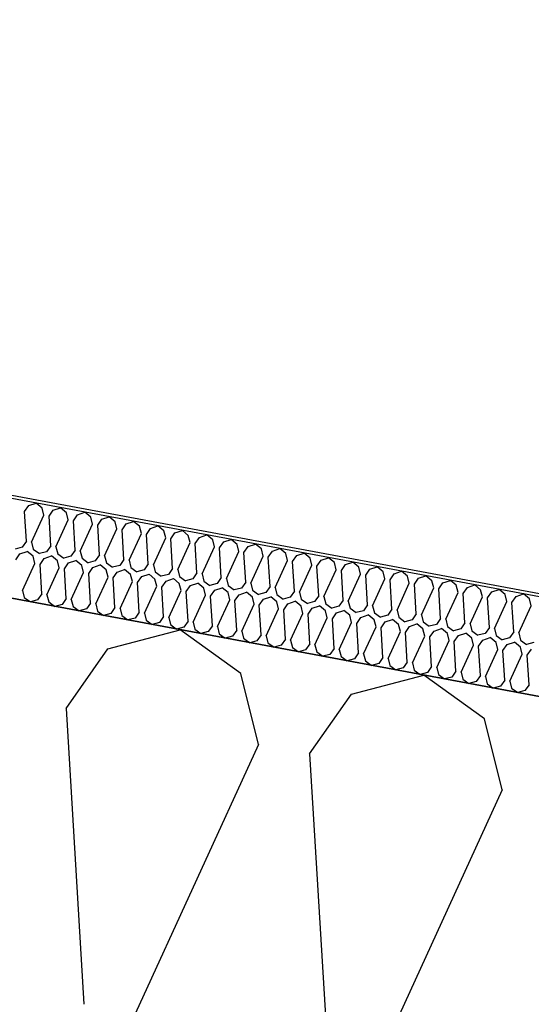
# Model space of a CAD drawing. Header units: millimetres. Extents: x -20520 to 12860, y -2780 to 10870.
# Tile 35 of 147: x -10433 to -10277, y 7664 to 7966. Entities that reach past the tile are written whole.
import ezdxf

# ---------------------------------------------------------------- set-up
doc = ezdxf.new("R2010")
doc.units = ezdxf.units.MM
doc.header["$LTSCALE"] = 0.5
doc.header["$MEASUREMENT"] = 0
doc.linetypes.add('PLINE', pattern=[0])
for name, color, linetype in [('223- Bjelker (Skravur)(Nye konstruksjoner)', 7, 'Continuous'), ('262- Taktekking (Skravur)(Nye konstruksjoner)', 7, 'Continuous'), ('858- Detaljer(Nye konstruksjoner)', 7, 'Continuous')]:
    doc.layers.add(name, color=color, linetype=linetype)
doc.linetypes.add('Membran', pattern='A,0,[2,A-2607.160 Prinsippsnitt fløy F1.Shx,S=0.253968,R=0,X=0,Y=0],-32,0', length=32)
doc.dimstyles.new('GENERATED_STYLE__1', dxfattribs={"dimtxt": 0.18, "dimasz": 76, "dimexe": 0.18, "dimexo": 0.0625, "dimgap": 0, "dimtad": 0, "dimtih": 1, "dimtoh": 1, "dimdec": 4, "dimzin": 0, "dimdsep": 46, "dimcen": 0.09, "dimadec": 0, "dimazin": 0, "dimtfac": 1, "dimtdec": 4, "dimtmove": 0, "dimatfit": 3, "dimldrblk": 'ARROWHEAD_17', "dimfxl": 1, "dimtolj": 1, "dimtzin": 0, "dimarcsym": 0})

# ---------------------------------------------------------------- blocks, each defined once
blk = doc.blocks.new('*X26')
at = {"layer": '262- Taktekking (Skravur)(Nye konstruksjoner)', "linetype": 'PLINE'}
for p, q in [((-10431.72, 7815.29), (-10430.44, 7817.12)), ((-10431.17, 7806.24), (-10431.72, 7815.29)), ((-10430.44, 7817.12), (-10428.19, 7817.88)), ((-10426.37, 7816.36), (-10428.19, 7817.88)), ((-10425.83, 7814.19), (-10426.37, 7816.36)), ((-10424.26, 7813.9), (-10422.98, 7815.73)), ((-10422.98, 7815.73), (-10420.73, 7816.49)), ((-10418.91, 7814.97), (-10420.73, 7816.49)), ((-10415.52, 7814.34), (-10413.28, 7815.1)), ((-10411.45, 7813.58), (-10413.28, 7815.1)), ((-10429.61, 7805.94), (-10425.83, 7814.19)), ((-10423.71, 7804.85), (-10424.26, 7813.9)), ((-10422.15, 7804.56), (-10418.37, 7812.8)), ((-10418.37, 7812.8), (-10418.91, 7814.97)), ((-10416.81, 7812.51), (-10415.52, 7814.34)), ((-10416.25, 7803.46), (-10416.81, 7812.51)), ((-10410.91, 7811.41), (-10411.45, 7813.58)), ((-10409.35, 7811.12), (-10408.06, 7812.95)), ((-10408.06, 7812.95), (-10405.82, 7813.71)), ((-10403.99, 7812.19), (-10405.82, 7813.71)), ((-10403.45, 7810.02), (-10403.99, 7812.19)), ((-10400.6, 7811.56), (-10398.36, 7812.32)), ((-10396.53, 7810.8), (-10398.36, 7812.32)), ((-10414.69, 7803.17), (-10410.91, 7811.41)), ((-10408.79, 7802.07), (-10409.35, 7811.12)), ((-10407.23, 7801.78), (-10403.45, 7810.02)), ((-10401.89, 7809.73), (-10400.6, 7811.56)), ((-10401.33, 7800.68), (-10401.89, 7809.73)), ((-10395.99, 7808.63), (-10396.53, 7810.8)), ((-10394.43, 7808.34), (-10393.15, 7810.17)), ((-10393.15, 7810.17), (-10390.9, 7810.93)), ((-10389.07, 7809.41), (-10390.9, 7810.93)), ((-10388.53, 7807.25), (-10389.07, 7809.41)), ((-10385.69, 7808.78), (-10383.44, 7809.54)), ((-10381.61, 7808.02), (-10383.44, 7809.54)), ((-10431.17, 7806.24), (-10432.45, 7804.41)), ((-10399.77, 7800.39), (-10395.99, 7808.63)), ((-10393.87, 7799.29), (-10394.43, 7808.34)), ((-10392.31, 7799), (-10388.53, 7807.25)), ((-10386.97, 7806.95), (-10385.69, 7808.78)), ((-10386.42, 7797.9), (-10386.97, 7806.95)), ((-10381.07, 7805.86), (-10381.61, 7808.02)), ((-10379.51, 7805.56), (-10378.23, 7807.39)), ((-10378.23, 7807.39), (-10375.98, 7808.15)), ((-10374.15, 7806.63), (-10375.98, 7808.15)), ((-10373.61, 7804.47), (-10374.15, 7806.63)), ((-10372.05, 7804.17), (-10370.77, 7806)), ((-10370.77, 7806), (-10368.52, 7806.76)), ((-10366.69, 7805.24), (-10368.52, 7806.76)), ((-10432.45, 7804.41), (-10434.67, 7803.82)), ((-10433.19, 7802.37), (-10430.94, 7803.13)), ((-10429.12, 7801.61), (-10430.94, 7803.13)), ((-10429.61, 7805.94), (-10429.07, 7803.78)), ((-10429.07, 7803.78), (-10427.21, 7802.43)), ((-10424.99, 7803.02), (-10427.21, 7802.43)), ((-10423.71, 7804.85), (-10424.99, 7803.02)), ((-10422.15, 7804.56), (-10421.61, 7802.39)), ((-10416.25, 7803.46), (-10417.53, 7801.63)), ((-10414.69, 7803.17), (-10414.15, 7801)), ((-10384.85, 7797.61), (-10381.07, 7805.86)), ((-10378.96, 7796.51), (-10379.51, 7805.56)), ((-10377.39, 7796.22), (-10373.61, 7804.47)), ((-10371.5, 7795.12), (-10372.05, 7804.17)), ((-10369.93, 7794.83), (-10366.16, 7803.08)), ((-10366.16, 7803.08), (-10366.69, 7805.24)), ((-10364.59, 7802.79), (-10363.31, 7804.61)), ((-10363.31, 7804.61), (-10361.06, 7805.37)), ((-10359.23, 7803.86), (-10361.06, 7805.37)), ((-10358.7, 7801.69), (-10359.23, 7803.86)), ((-10357.13, 7801.4), (-10355.85, 7803.22)), ((-10355.85, 7803.22), (-10353.6, 7803.98)), ((-10351.77, 7802.47), (-10353.6, 7803.98)), ((-10434.47, 7800.54), (-10433.19, 7802.37)), ((-10428.58, 7799.45), (-10429.12, 7801.61)), ((-10427.01, 7799.15), (-10425.73, 7800.98)), ((-10425.73, 7800.98), (-10423.48, 7801.74)), ((-10421.66, 7800.22), (-10423.48, 7801.74)), ((-10421.12, 7798.06), (-10421.66, 7800.22)), ((-10421.61, 7802.39), (-10419.75, 7801.04)), ((-10417.53, 7801.63), (-10419.75, 7801.04)), ((-10418.27, 7799.59), (-10416.02, 7800.35)), ((-10414.2, 7798.83), (-10416.02, 7800.35)), ((-10414.15, 7801), (-10412.29, 7799.66)), ((-10410.08, 7800.24), (-10412.29, 7799.66)), ((-10408.79, 7802.07), (-10410.08, 7800.24)), ((-10407.23, 7801.78), (-10406.69, 7799.61)), ((-10401.33, 7800.68), (-10402.62, 7798.85)), ((-10399.77, 7800.39), (-10399.23, 7798.22)), ((-10364.04, 7793.73), (-10364.59, 7802.79)), ((-10362.47, 7793.44), (-10358.7, 7801.69)), ((-10356.58, 7792.34), (-10357.13, 7801.4)), ((-10355.01, 7792.05), (-10351.24, 7800.3)), ((-10351.24, 7800.3), (-10351.77, 7802.47)), ((-10349.67, 7800.01), (-10348.39, 7801.84)), ((-10349.12, 7790.95), (-10349.67, 7800.01)), ((-10348.39, 7801.84), (-10346.14, 7802.59)), ((-10344.31, 7801.08), (-10346.14, 7802.59)), ((-10343.78, 7798.91), (-10344.31, 7801.08)), ((-10342.21, 7798.62), (-10340.93, 7800.45)), ((-10340.93, 7800.45), (-10338.68, 7801.2)), ((-10336.85, 7799.69), (-10338.68, 7801.2)), ((-10432.35, 7791.2), (-10428.58, 7799.45)), ((-10426.46, 7790.1), (-10427.01, 7799.15)), ((-10424.89, 7789.81), (-10421.12, 7798.06)), ((-10419.55, 7797.76), (-10418.27, 7799.59)), ((-10419, 7788.71), (-10419.55, 7797.76)), ((-10413.66, 7796.67), (-10414.2, 7798.83)), ((-10412.09, 7796.38), (-10410.81, 7798.2)), ((-10410.81, 7798.2), (-10408.56, 7798.96)), ((-10406.74, 7797.44), (-10408.56, 7798.96)), ((-10406.2, 7795.28), (-10406.74, 7797.44)), ((-10406.69, 7799.61), (-10404.83, 7798.27)), ((-10402.62, 7798.85), (-10404.83, 7798.27)), ((-10403.35, 7796.81), (-10401.1, 7797.57)), ((-10399.28, 7796.06), (-10401.1, 7797.57)), ((-10399.23, 7798.22), (-10397.37, 7796.88)), ((-10395.16, 7797.46), (-10397.37, 7796.88)), ((-10393.87, 7799.29), (-10395.16, 7797.46)), ((-10392.31, 7799), (-10391.77, 7796.83)), ((-10386.42, 7797.9), (-10387.7, 7796.07)), ((-10384.85, 7797.61), (-10384.31, 7795.44)), ((-10347.55, 7790.66), (-10343.78, 7798.91)), ((-10341.66, 7789.56), (-10342.21, 7798.62)), ((-10340.09, 7789.27), (-10336.32, 7797.52)), ((-10336.32, 7797.52), (-10336.85, 7799.69)), ((-10334.75, 7797.23), (-10333.47, 7799.06)), ((-10334.2, 7788.18), (-10334.75, 7797.23)), ((-10333.47, 7799.06), (-10331.22, 7799.81)), ((-10329.39, 7798.3), (-10331.22, 7799.81)), ((-10328.86, 7796.13), (-10329.39, 7798.3)), ((-10327.29, 7795.84), (-10326.01, 7797.67)), ((-10326.01, 7797.67), (-10323.76, 7798.42)), ((-10321.93, 7796.91), (-10323.76, 7798.42)), ((-10318.55, 7796.28), (-10316.3, 7797.04)), ((-10314.47, 7795.52), (-10316.3, 7797.04)), ((-10417.43, 7788.42), (-10413.66, 7796.67)), ((-10411.54, 7787.32), (-10412.09, 7796.38)), ((-10409.97, 7787.03), (-10406.2, 7795.28)), ((-10404.63, 7794.99), (-10403.35, 7796.81)), ((-10404.08, 7785.93), (-10404.63, 7794.99)), ((-10398.74, 7793.89), (-10399.28, 7796.06)), ((-10397.17, 7793.6), (-10395.89, 7795.42)), ((-10395.89, 7795.42), (-10393.64, 7796.18)), ((-10391.82, 7794.67), (-10393.64, 7796.18)), ((-10391.28, 7792.5), (-10391.82, 7794.67)), ((-10391.77, 7796.83), (-10389.91, 7795.49)), ((-10387.7, 7796.07), (-10389.91, 7795.49)), ((-10389.71, 7792.21), (-10388.43, 7794.04)), ((-10388.43, 7794.04), (-10386.18, 7794.79)), ((-10384.36, 7793.28), (-10386.18, 7794.79)), ((-10384.31, 7795.44), (-10382.45, 7794.1)), ((-10380.24, 7794.68), (-10382.45, 7794.1)), ((-10378.96, 7796.51), (-10380.24, 7794.68)), ((-10377.39, 7796.22), (-10376.85, 7794.05)), ((-10376.85, 7794.05), (-10374.99, 7792.71)), ((-10371.5, 7795.12), (-10372.78, 7793.29)), ((-10369.93, 7794.83), (-10369.39, 7792.66)), ((-10332.63, 7787.88), (-10328.86, 7796.13)), ((-10326.74, 7786.79), (-10327.29, 7795.84)), ((-10325.17, 7786.49), (-10321.4, 7794.74)), ((-10321.4, 7794.74), (-10321.93, 7796.91)), ((-10319.83, 7794.45), (-10318.55, 7796.28)), ((-10319.28, 7785.4), (-10319.83, 7794.45)), ((-10313.94, 7793.35), (-10314.47, 7795.52)), ((-10312.37, 7793.06), (-10311.09, 7794.89)), ((-10311.09, 7794.89), (-10308.84, 7795.65)), ((-10307.02, 7794.13), (-10308.84, 7795.65)), ((-10306.48, 7791.96), (-10307.02, 7794.13)), ((-10303.63, 7793.5), (-10301.38, 7794.26)), ((-10299.56, 7792.74), (-10301.38, 7794.26)), ((-10432.35, 7791.2), (-10431.82, 7789.03)), ((-10402.51, 7785.64), (-10398.74, 7793.89)), ((-10396.62, 7784.54), (-10397.17, 7793.6)), ((-10395.05, 7784.25), (-10391.28, 7792.5)), ((-10389.16, 7783.15), (-10389.71, 7792.21)), ((-10387.59, 7782.86), (-10383.82, 7791.11)), ((-10383.82, 7791.11), (-10384.36, 7793.28)), ((-10382.25, 7790.82), (-10380.97, 7792.65)), ((-10380.97, 7792.65), (-10378.72, 7793.4)), ((-10376.9, 7791.89), (-10378.72, 7793.4)), ((-10376.36, 7789.72), (-10376.9, 7791.89)), ((-10372.78, 7793.29), (-10374.99, 7792.71)), ((-10374.79, 7789.43), (-10373.51, 7791.26)), ((-10373.51, 7791.26), (-10371.26, 7792.01)), ((-10369.44, 7790.5), (-10371.26, 7792.01)), ((-10369.39, 7792.66), (-10367.53, 7791.32)), ((-10365.32, 7791.9), (-10367.53, 7791.32)), ((-10364.04, 7793.73), (-10365.32, 7791.9)), ((-10362.47, 7793.44), (-10361.93, 7791.27)), ((-10361.93, 7791.27), (-10360.07, 7789.93)), ((-10356.58, 7792.34), (-10357.86, 7790.52)), ((-10355.01, 7792.05), (-10354.47, 7789.88)), ((-10349.12, 7790.95), (-10350.4, 7789.13)), ((-10317.71, 7785.1), (-10313.94, 7793.35)), ((-10311.82, 7784.01), (-10312.37, 7793.06)), ((-10310.25, 7783.72), (-10306.48, 7791.96)), ((-10304.91, 7791.67), (-10303.63, 7793.5)), ((-10304.36, 7782.62), (-10304.91, 7791.67)), ((-10299.02, 7790.57), (-10299.56, 7792.74)), ((-10297.45, 7790.28), (-10296.17, 7792.11)), ((-10296.17, 7792.11), (-10293.92, 7792.87)), ((-10292.1, 7791.35), (-10293.92, 7792.87)), ((-10291.56, 7789.18), (-10292.1, 7791.35)), ((-10288.71, 7790.72), (-10286.46, 7791.48)), ((-10284.64, 7789.96), (-10286.46, 7791.48)), ((-10431.82, 7789.03), (-10429.96, 7787.69)), ((-10427.74, 7788.27), (-10429.96, 7787.69)), ((-10426.46, 7790.1), (-10427.74, 7788.27)), ((-10424.89, 7789.81), (-10424.36, 7787.64)), ((-10419, 7788.71), (-10420.28, 7786.88)), ((-10417.43, 7788.42), (-10416.9, 7786.25)), ((-10381.7, 7781.76), (-10382.25, 7790.82)), ((-10380.13, 7781.47), (-10376.36, 7789.72)), ((-10374.24, 7780.38), (-10374.79, 7789.43)), ((-10372.68, 7780.08), (-10368.9, 7788.33)), ((-10368.9, 7788.33), (-10369.44, 7790.5)), ((-10367.33, 7788.04), (-10366.05, 7789.87)), ((-10366.78, 7778.99), (-10367.33, 7788.04)), ((-10366.05, 7789.87), (-10363.8, 7790.63)), ((-10361.98, 7789.11), (-10363.8, 7790.63)), ((-10361.44, 7786.94), (-10361.98, 7789.11)), ((-10357.86, 7790.52), (-10360.07, 7789.93)), ((-10359.87, 7786.65), (-10358.59, 7788.48)), ((-10358.59, 7788.48), (-10356.34, 7789.24)), ((-10354.52, 7787.72), (-10356.34, 7789.24)), ((-10354.47, 7789.88), (-10352.61, 7788.54)), ((-10350.4, 7789.13), (-10352.61, 7788.54)), ((-10347.55, 7790.66), (-10347.01, 7788.5)), ((-10347.01, 7788.5), (-10345.16, 7787.15)), ((-10341.66, 7789.56), (-10342.94, 7787.74)), ((-10340.09, 7789.27), (-10339.55, 7787.11)), ((-10334.2, 7788.18), (-10335.48, 7786.35)), ((-10302.79, 7782.33), (-10299.02, 7790.57)), ((-10296.9, 7781.23), (-10297.45, 7790.28)), ((-10295.33, 7780.94), (-10291.56, 7789.18)), ((-10289.99, 7788.89), (-10288.71, 7790.72)), ((-10289.44, 7779.84), (-10289.99, 7788.89)), ((-10284.1, 7787.8), (-10284.64, 7789.96)), ((-10282.53, 7787.5), (-10281.25, 7789.33)), ((-10281.25, 7789.33), (-10279, 7790.09)), ((-10277.18, 7788.57), (-10279, 7790.09)), ((-10276.64, 7786.41), (-10277.18, 7788.57)), ((-10424.36, 7787.64), (-10422.5, 7786.3)), ((-10420.28, 7786.88), (-10422.5, 7786.3)), ((-10416.9, 7786.25), (-10415.04, 7784.91)), ((-10412.82, 7785.49), (-10415.04, 7784.91)), ((-10411.54, 7787.32), (-10412.82, 7785.49)), ((-10409.97, 7787.03), (-10409.44, 7784.86)), ((-10404.08, 7785.93), (-10405.36, 7784.1)), ((-10402.51, 7785.64), (-10401.98, 7783.47)), ((-10365.22, 7778.69), (-10361.44, 7786.94)), ((-10359.32, 7777.6), (-10359.87, 7786.65)), ((-10357.76, 7777.31), (-10353.98, 7785.55)), ((-10353.98, 7785.55), (-10354.52, 7787.72)), ((-10352.41, 7785.26), (-10351.13, 7787.09)), ((-10351.86, 7776.21), (-10352.41, 7785.26)), ((-10351.13, 7787.09), (-10348.89, 7787.85)), ((-10347.06, 7786.33), (-10348.89, 7787.85)), ((-10346.52, 7784.16), (-10347.06, 7786.33)), ((-10342.94, 7787.74), (-10345.16, 7787.15)), ((-10344.96, 7783.87), (-10343.67, 7785.7)), ((-10343.67, 7785.7), (-10341.43, 7786.46)), ((-10339.6, 7784.94), (-10341.43, 7786.46)), ((-10339.06, 7782.77), (-10339.6, 7784.94)), ((-10339.55, 7787.11), (-10337.7, 7785.76)), ((-10335.48, 7786.35), (-10337.7, 7785.76)), ((-10336.21, 7784.31), (-10333.97, 7785.07)), ((-10332.14, 7783.55), (-10333.97, 7785.07)), ((-10332.63, 7787.88), (-10332.09, 7785.72)), ((-10332.09, 7785.72), (-10330.24, 7784.37)), ((-10328.02, 7784.96), (-10330.24, 7784.37)), ((-10326.74, 7786.79), (-10328.02, 7784.96)), ((-10325.17, 7786.49), (-10324.63, 7784.33)), ((-10319.28, 7785.4), (-10320.56, 7783.57)), ((-10317.71, 7785.1), (-10317.17, 7782.94)), ((-10287.87, 7779.55), (-10284.1, 7787.8)), ((-10281.98, 7778.45), (-10282.53, 7787.5)), ((-10280.41, 7778.16), (-10276.64, 7786.41)), ((-10409.44, 7784.86), (-10407.58, 7783.52)), ((-10405.36, 7784.1), (-10407.58, 7783.52)), ((-10401.98, 7783.47), (-10400.12, 7782.13)), ((-10397.9, 7782.72), (-10400.12, 7782.13)), ((-10396.62, 7784.54), (-10397.9, 7782.72)), ((-10395.05, 7784.25), (-10394.52, 7782.08)), ((-10394.52, 7782.08), (-10392.66, 7780.74)), ((-10389.16, 7783.15), (-10390.44, 7781.33)), ((-10387.59, 7782.86), (-10387.06, 7780.7)), ((-10350.3, 7775.92), (-10346.52, 7784.16)), ((-10344.4, 7774.82), (-10344.96, 7783.87)), ((-10342.84, 7774.53), (-10339.06, 7782.77)), ((-10337.5, 7782.48), (-10336.21, 7784.31)), ((-10336.94, 7773.43), (-10337.5, 7782.48)), ((-10331.6, 7781.38), (-10332.14, 7783.55)), ((-10330.04, 7781.09), (-10328.76, 7782.92)), ((-10328.76, 7782.92), (-10326.51, 7783.68)), ((-10324.68, 7782.16), (-10326.51, 7783.68)), ((-10324.14, 7780), (-10324.68, 7782.16)), ((-10324.63, 7784.33), (-10322.78, 7782.98)), ((-10320.56, 7783.57), (-10322.78, 7782.98)), ((-10321.3, 7781.53), (-10319.05, 7782.29)), ((-10317.22, 7780.77), (-10319.05, 7782.29)), ((-10317.17, 7782.94), (-10315.32, 7781.59)), ((-10313.1, 7782.18), (-10315.32, 7781.59)), ((-10311.82, 7784.01), (-10313.1, 7782.18)), ((-10310.25, 7783.72), (-10309.71, 7781.55)), ((-10304.36, 7782.62), (-10305.64, 7780.79)), ((-10302.79, 7782.33), (-10302.26, 7780.16)), ((-10390.44, 7781.33), (-10392.66, 7780.74)), ((-10387.06, 7780.7), (-10385.2, 7779.35)), ((-10382.98, 7779.94), (-10385.2, 7779.35)), ((-10381.7, 7781.76), (-10382.98, 7779.94)), ((-10380.13, 7781.47), (-10379.6, 7779.31)), ((-10379.6, 7779.31), (-10377.74, 7777.96)), ((-10374.24, 7780.38), (-10375.52, 7778.55)), ((-10372.68, 7780.08), (-10372.14, 7777.92)), ((-10366.78, 7778.99), (-10368.06, 7777.16)), ((-10335.38, 7773.14), (-10331.6, 7781.38)), ((-10329.48, 7772.04), (-10330.04, 7781.09)), ((-10327.92, 7771.75), (-10324.14, 7780)), ((-10322.58, 7779.7), (-10321.3, 7781.53)), ((-10322.02, 7770.65), (-10322.58, 7779.7)), ((-10316.68, 7778.61), (-10317.22, 7780.77)), ((-10315.12, 7778.31), (-10313.84, 7780.14)), ((-10313.84, 7780.14), (-10311.59, 7780.9)), ((-10309.76, 7779.38), (-10311.59, 7780.9)), ((-10309.22, 7777.22), (-10309.76, 7779.38)), ((-10309.71, 7781.55), (-10307.86, 7780.21)), ((-10305.64, 7780.79), (-10307.86, 7780.21)), ((-10306.38, 7778.75), (-10304.13, 7779.51)), ((-10302.3, 7777.99), (-10304.13, 7779.51)), ((-10302.26, 7780.16), (-10300.4, 7778.82)), ((-10298.18, 7779.4), (-10300.4, 7778.82)), ((-10296.9, 7781.23), (-10298.18, 7779.4)), ((-10295.33, 7780.94), (-10294.8, 7778.77)), ((-10289.44, 7779.84), (-10290.72, 7778.01)), ((-10287.87, 7779.55), (-10287.34, 7777.38)), ((-10375.52, 7778.55), (-10377.74, 7777.96)), ((-10372.14, 7777.92), (-10370.28, 7776.57)), ((-10368.06, 7777.16), (-10370.28, 7776.57)), ((-10365.22, 7778.69), (-10364.68, 7776.53)), ((-10364.68, 7776.53), (-10362.82, 7775.18)), ((-10359.32, 7777.6), (-10360.6, 7775.77)), ((-10357.76, 7777.31), (-10357.22, 7775.14)), ((-10351.86, 7776.21), (-10353.14, 7774.38)), ((-10350.3, 7775.92), (-10349.76, 7773.75)), ((-10320.46, 7770.36), (-10316.68, 7778.61)), ((-10314.57, 7769.26), (-10315.12, 7778.31)), ((-10313, 7768.97), (-10309.22, 7777.22)), ((-10307.66, 7776.92), (-10306.38, 7778.75)), ((-10307.11, 7767.87), (-10307.66, 7776.92)), ((-10301.76, 7775.83), (-10302.3, 7777.99)), ((-10300.2, 7775.54), (-10298.92, 7777.36)), ((-10298.92, 7777.36), (-10296.67, 7778.12)), ((-10294.84, 7776.61), (-10296.67, 7778.12)), ((-10294.31, 7774.44), (-10294.84, 7776.61)), ((-10294.8, 7778.77), (-10292.94, 7777.43)), ((-10290.72, 7778.01), (-10292.94, 7777.43)), ((-10292.74, 7774.15), (-10291.46, 7775.97)), ((-10291.46, 7775.97), (-10289.21, 7776.73)), ((-10287.38, 7775.22), (-10289.21, 7776.73)), ((-10287.34, 7777.38), (-10285.48, 7776.04)), ((-10283.26, 7776.62), (-10285.48, 7776.04)), ((-10281.98, 7778.45), (-10283.26, 7776.62)), ((-10280.41, 7778.16), (-10279.88, 7775.99)), ((-10279.88, 7775.99), (-10278.02, 7774.65)), ((-10360.6, 7775.77), (-10362.82, 7775.18)), ((-10357.22, 7775.14), (-10355.36, 7773.79)), ((-10353.14, 7774.38), (-10355.36, 7773.79)), ((-10349.76, 7773.75), (-10347.9, 7772.41)), ((-10345.68, 7772.99), (-10347.9, 7772.41)), ((-10344.4, 7774.82), (-10345.68, 7772.99)), ((-10342.84, 7774.53), (-10342.3, 7772.36)), ((-10336.94, 7773.43), (-10338.23, 7771.6)), ((-10335.38, 7773.14), (-10334.84, 7770.97)), ((-10305.54, 7767.58), (-10301.76, 7775.83)), ((-10299.65, 7766.48), (-10300.2, 7775.54)), ((-10298.08, 7766.19), (-10294.31, 7774.44)), ((-10292.19, 7765.09), (-10292.74, 7774.15)), ((-10290.62, 7764.8), (-10286.85, 7773.05)), ((-10286.85, 7773.05), (-10287.38, 7775.22)), ((-10285.28, 7772.76), (-10284, 7774.59)), ((-10284, 7774.59), (-10281.75, 7775.34)), ((-10279.92, 7773.83), (-10281.75, 7775.34)), ((-10279.39, 7771.66), (-10279.92, 7773.83)), ((-10275.8, 7775.23), (-10278.02, 7774.65)), ((-10277.82, 7771.37), (-10276.54, 7773.2)), ((-10342.3, 7772.36), (-10340.44, 7771.02)), ((-10338.23, 7771.6), (-10340.44, 7771.02)), ((-10334.84, 7770.97), (-10332.98, 7769.63)), ((-10330.77, 7770.21), (-10332.98, 7769.63)), ((-10329.48, 7772.04), (-10330.77, 7770.21)), ((-10327.92, 7771.75), (-10327.38, 7769.58)), ((-10322.02, 7770.65), (-10323.31, 7768.82)), ((-10320.46, 7770.36), (-10319.92, 7768.19)), ((-10284.73, 7763.7), (-10285.28, 7772.76)), ((-10283.16, 7763.41), (-10279.39, 7771.66)), ((-10277.27, 7762.31), (-10277.82, 7771.37)), ((-10327.38, 7769.58), (-10325.52, 7768.24)), ((-10323.31, 7768.82), (-10325.52, 7768.24)), ((-10319.92, 7768.19), (-10318.06, 7766.85)), ((-10315.85, 7767.43), (-10318.06, 7766.85)), ((-10314.57, 7769.26), (-10315.85, 7767.43)), ((-10313, 7768.97), (-10312.46, 7766.8)), ((-10307.11, 7767.87), (-10308.39, 7766.04)), ((-10305.54, 7767.58), (-10305, 7765.41)), ((-10312.46, 7766.8), (-10310.6, 7765.46)), ((-10308.39, 7766.04), (-10310.6, 7765.46)), ((-10305, 7765.41), (-10303.14, 7764.07)), ((-10300.93, 7764.65), (-10303.14, 7764.07)), ((-10299.65, 7766.48), (-10300.93, 7764.65)), ((-10298.08, 7766.19), (-10297.54, 7764.02)), ((-10297.54, 7764.02), (-10295.68, 7762.68)), ((-10292.19, 7765.09), (-10293.47, 7763.26)), ((-10290.62, 7764.8), (-10290.08, 7762.63)), ((-10293.47, 7763.26), (-10295.68, 7762.68)), ((-10290.08, 7762.63), (-10288.22, 7761.29)), ((-10286.01, 7761.88), (-10288.22, 7761.29)), ((-10284.73, 7763.7), (-10286.01, 7761.88)), ((-10283.16, 7763.41), (-10282.62, 7761.25)), ((-10282.62, 7761.25), (-10280.76, 7759.9)), ((-10277.27, 7762.31), (-10278.55, 7760.49)), ((-10278.55, 7760.49), (-10280.76, 7759.9))]:
    blk.add_line(p, q, dxfattribs=at)
blk = doc.blocks.new('*X27')
at = {"layer": '223- Bjelker (Skravur)(Nye konstruksjoner)', "linetype": 'PLINE'}
for p, q in [((-10406.25, 7773.3), (-10384.08, 7779.14)), ((-10365.51, 7765.71), (-10384.08, 7779.14)), ((-10419.06, 7755.01), (-10406.25, 7773.3)), ((-10360.14, 7744.04), (-10365.51, 7765.71)), ((-10331.66, 7759.4), (-10309.49, 7765.25)), ((-10290.91, 7751.82), (-10309.49, 7765.25)), ((-10344.47, 7741.12), (-10331.66, 7759.4)), ((-10419.06, 7755.01), (-10413.55, 7664.48)), ((-10285.54, 7730.15), (-10290.91, 7751.82)), ((-10360.14, 7744.04), (-10397.87, 7661.57)), ((-10344.47, 7741.12), (-10338.95, 7650.59)), ((-10285.54, 7730.15), (-10323.28, 7647.67))]:
    blk.add_line(p, q, dxfattribs=at)
blk = doc.blocks.new('ARROWHEAD_17')
at = {"linetype": 'Continuous'}
for p, q in [((-0.1876, -0.7), (0.1876, 0.7)), ((0, 0), (-1, 0))]:
    blk.add_line(p, q, dxfattribs=at)

msp = doc.modelspace()

# ---------------------------------------------------------------- linework, layer by layer
at = {"layer": '223- Bjelker (Skravur)(Nye konstruksjoner)', "linetype": 'PLINE', "flags": 128}
msp.add_lwpolyline([(-12900, 7942.55), (-6445.74, 6740.5), (-6445.74, 7045.66), (-12900, 8247.71)], close=True, dxfattribs=at)
at = {"layer": '262- Taktekking (Skravur)(Nye konstruksjoner)', "linetype": 'PLINE', "flags": 128}
msp.add_lwpolyline([(-12880, 8243.99), (-6225.74, 7004.69), (-6225.74, 7035.2), (-12880, 8274.5)], close=True, dxfattribs=at)
at = {"layer": '858- Detaljer(Nye konstruksjoner)', "linetype": 'Membran'}
msp.add_lwpolyline([(-13179, 8522.78), (-13179, 8579.38), (-12879, 8541.5), (-12879, 8275.33), (-6224.74, 7036.03), (-6224.74, 6860.37), (-729, 6722.98), (-729, 6653), (-231, 6653), (-231, 6950)], dxfattribs=at)

# ---------------------------------------------------------------- block references
at = {"layer": '223- Bjelker (Skravur)(Nye konstruksjoner)', "linetype": 'PLINE'}
msp.add_blockref('*X27', (0, 0), dxfattribs=at)
at = {"layer": '262- Taktekking (Skravur)(Nye konstruksjoner)', "linetype": 'PLINE'}
msp.add_blockref('*X26', (0, 0), dxfattribs=at)

# ---------------------------------------------------------------- leaders
at = {"layer": '858- Detaljer(Nye konstruksjoner)', "linetype": 'PLINE', "annotation_type": 0, "has_hookline": 1, "hookline_direction": 0, "text_width": 2111.8}
msp.add_leader([(-10986.77, 7346.87), (-10748.78, 8670.17), (-10331.57, 8624.74)], dimstyle='GENERATED_STYLE__1', dxfattribs=at)

doc.saveas('drawing.dxf')
